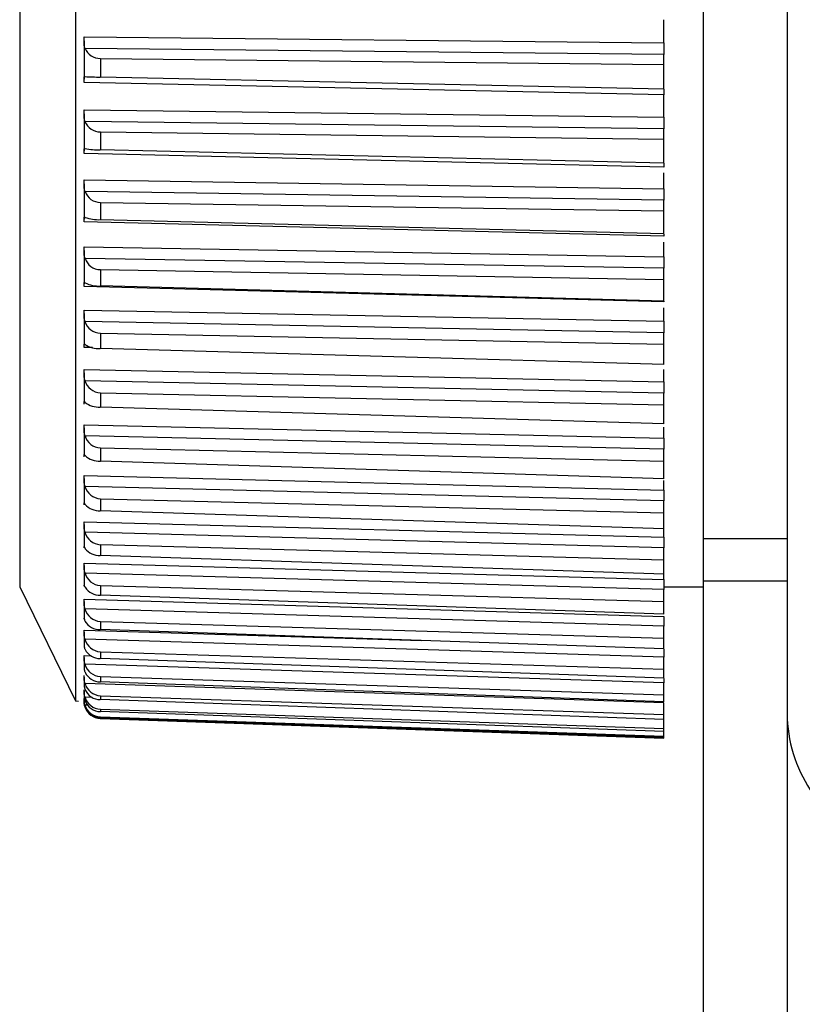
# Model space of a CAD drawing. Header units: millimetres. Extents: x -103 to 103, y 0 to 140.
# Tile 2 of 18: x -103 to -89, y 47 to 65. Entities that reach past the tile are written whole.
import ezdxf

# ---------------------------------------------------------------- set-up
doc = ezdxf.new("R2010")
doc.units = ezdxf.units.MM

msp = doc.modelspace()

# ---------------------------------------------------------------- linework, layer by layer
at = {"color": 7, "linetype": 'Continuous', "lineweight": 25}
for p, q in [((-91.2, 95.401), (-91.2, 2.887)), ((-89.7, 95.401), (-89.7, 2.887)), ((-102.401, 95.034), (-102.401, 52.768)), ((-103.4, 92.999), (-103.4, 54.802)), ((-91.9, 64.509), (-91.9, 64.925)), ((-102.25, 64.618), (-91.9, 64.509)), ((-102.25, 64.547), (-102.25, 63.861)), ((-91.9, 64.303), (-102.234, 64.411)), ((-101.96, 64.235), (-91.9, 64.128)), ((-101.96, 64.235), (-101.96, 63.9)), ((-91.9, 63.684), (-91.9, 64.303)), ((-91.9, 63.584), (-102.25, 63.805)), ((-91.9, 63.684), (-101.96, 63.9)), ((-91.9, 63.183), (-91.9, 63.584)), ((-102.25, 63.316), (-91.9, 63.183)), ((-102.25, 63.247), (-102.25, 62.587)), ((-91.9, 62.976), (-102.234, 63.108)), ((-101.96, 62.923), (-101.96, 62.6)), ((-101.96, 62.923), (-91.9, 62.793)), ((-91.9, 62.365), (-91.9, 62.976)), ((-91.9, 62.365), (-101.96, 62.6)), ((-91.9, 62.293), (-102.25, 62.534)), ((-102.25, 62.065), (-91.9, 61.909)), ((-91.9, 61.909), (-91.9, 62.19)), ((-102.25, 61.998), (-102.25, 61.368)), ((-91.9, 61.702), (-102.234, 61.858)), ((-91.9, 61.103), (-91.9, 61.702)), ((-101.96, 61.664), (-91.9, 61.511)), ((-101.96, 61.664), (-101.96, 61.356)), ((-91.9, 61.103), (-101.96, 61.356)), ((-91.9, 61.059), (-102.25, 61.319)), ((-102.25, 60.872), (-91.9, 60.693)), ((-102.25, 60.807), (-102.25, 60.21)), ((-91.9, 60.693), (-91.9, 60.956)), ((-91.9, 60.488), (-102.234, 60.666)), ((-101.96, 60.465), (-91.9, 60.29)), ((-101.96, 60.465), (-101.96, 60.173)), ((-91.9, 59.903), (-91.9, 60.488)), ((-91.9, 59.887), (-102.25, 60.165)), ((-91.9, 59.903), (-101.96, 60.173)), ((-102.25, 59.743), (-91.9, 59.542)), ((-91.9, 59.9), (-91.9, 59.887)), ((-91.9, 59.542), (-91.9, 59.784)), ((-102.25, 59.68), (-102.25, 59.119)), ((-91.9, 59.339), (-102.234, 59.539)), ((-101.96, 59.331), (-101.96, 59.057)), ((-101.96, 59.331), (-91.9, 59.135)), ((-91.9, 58.771), (-91.9, 59.339)), ((-91.9, 58.771), (-101.96, 59.057)), ((-102.25, 58.682), (-91.9, 58.461)), ((-102.25, 58.622), (-102.25, 58.099)), ((-91.9, 58.461), (-91.9, 58.681)), ((-91.9, 58.261), (-102.234, 58.482)), ((-101.96, 58.269), (-101.96, 58.013)), ((-101.96, 58.269), (-91.9, 58.052)), ((-91.9, 57.713), (-91.9, 58.261)), ((-91.9, 57.713), (-101.96, 58.013)), ((-102.25, 57.696), (-91.9, 57.455)), ((-102.25, 57.639), (-102.25, 57.157)), ((-91.9, 57.455), (-91.9, 57.651)), ((-91.9, 57.259), (-102.234, 57.499)), ((-101.96, 57.282), (-91.9, 57.046)), ((-101.96, 57.282), (-101.96, 57.046)), ((-91.9, 56.734), (-91.9, 57.259)), ((-91.9, 56.734), (-101.96, 57.046)), ((-102.25, 56.789), (-91.9, 56.529)), ((-102.25, 56.735), (-102.25, 56.296)), ((-91.9, 56.338), (-102.234, 56.597)), ((-91.9, 56.529), (-91.9, 56.7)), ((-102.25, 56.296), (-102.25, 56.3)), ((-101.96, 56.377), (-91.9, 56.123)), ((-101.96, 56.377), (-101.96, 56.162)), ((-91.9, 55.838), (-91.9, 56.338)), ((-91.9, 55.838), (-101.96, 56.162)), ((-102.25, 55.965), (-91.9, 55.688)), ((-102.25, 55.915), (-102.25, 55.521)), ((-91.9, 55.503), (-102.234, 55.779)), ((-91.9, 55.688), (-91.9, 55.832)), ((-101.96, 55.557), (-91.9, 55.286)), ((-101.96, 55.557), (-101.96, 55.364)), ((-89.7, 55.661), (-91.2, 55.661)), ((-91.9, 55.031), (-101.96, 55.364)), ((-91.9, 54.935), (-91.9, 55.503)), ((-102.25, 55.228), (-91.9, 54.935)), ((-102.25, 55.182), (-102.25, 54.835)), ((-91.9, 54.757), (-102.234, 55.049)), ((-101.96, 54.826), (-91.9, 54.54)), ((-101.96, 54.826), (-101.96, 54.656)), ((-89.7, 54.906), (-91.2, 54.906)), ((-103.4, 54.802), (-102.401, 52.768)), ((-91.9, 54.315), (-101.96, 54.656)), ((-91.9, 54.802), (-91.2, 54.802)), ((-91.9, 54.315), (-91.9, 54.757)), ((-102.25, 54.582), (-91.9, 54.275)), ((-102.25, 54.541), (-102.25, 54.243)), ((-91.9, 54.105), (-102.234, 54.412)), ((-101.96, 54.188), (-91.9, 53.888)), ((-101.96, 54.188), (-101.96, 54.042)), ((-102.25, 53.993), (-102.25, 53.746)), ((-91.9, 53.695), (-101.96, 54.042)), ((-91.9, 53.695), (-91.9, 54.105)), ((-91.9, 53.549), (-102.234, 53.869)), ((-102.25, 53.737), (-102.25, 53.742)), ((-101.96, 53.646), (-91.9, 53.333)), ((-101.96, 53.646), (-101.96, 53.525)), ((-102.25, 53.543), (-102.25, 53.347)), ((-91.9, 53.092), (-102.234, 53.423)), ((-91.9, 53.173), (-101.96, 53.525)), ((-91.9, 53.173), (-91.9, 53.549)), ((-102.25, 53.192), (-102.25, 53.049)), ((-91.9, 52.737), (-102.234, 53.078)), ((-101.96, 53.203), (-91.9, 52.879)), ((-101.96, 53.203), (-101.96, 53.107)), ((-91.9, 52.752), (-101.96, 53.107)), ((-91.9, 52.752), (-91.9, 53.092)), ((-102.25, 52.942), (-102.25, 52.852)), ((-102.401, 52.768), (-102.35, 52.766)), ((-102.25, 52.794), (-102.25, 52.749)), ((-101.96, 52.861), (-101.96, 52.791)), ((-101.96, 52.861), (-91.9, 52.527)), ((-91.9, 52.434), (-101.96, 52.791)), ((-91.9, 52.101), (-91.9, 52.737)), ((-101.96, 52.621), (-101.96, 52.577)), ((-101.96, 52.621), (-91.9, 52.279)), ((-91.9, 52.221), (-101.96, 52.577)), ((-101.96, 52.485), (-101.96, 52.467)), ((-101.96, 52.485), (-91.9, 52.137)), ((-91.9, 52.113), (-101.96, 52.467)), ((-101.96, 52.453), (-91.9, 52.101))]:
    msp.add_line(p, q, dxfattribs=at)
at = {"color": 8, "linetype": 'Continuous', "lineweight": 25}
for p, q in [((-102.101, 59.073), (-102.25, 59.077)), ((-102.25, 54.031), (-96.229, 53.844)), ((-102.25, 53.576), (-102.117, 53.572)), ((-102.105, 52.829), (-102.234, 52.834)), ((-102.191, 52.691), (-102.234, 52.692)), ((-102.23, 52.654), (-102.234, 52.654))]:
    msp.add_line(p, q, dxfattribs=at)
at = {"color": 7, "linetype": 'Continuous', "lineweight": 25}
for centre, radius, start, end in [((-101.967, 64.525), 0.29, 203.0674, 271.2371), ((-101.859, 70.665), 6.766, 266.8198, 269.1377), ((-101.963, 63.214), 0.291, 201.2271, 270.4107), ((-101.971, 63.982), 1.381, 259.0254, 270.4363), ((-101.959, 61.956), 0.292, 199.6728, 269.6317), ((-101.982, 62.149), 0.793, 251.5043, 271.5791), ((-101.955, 60.759), 0.294, 198.3769, 268.9164), ((-101.985, 60.748), 0.576, 244.4075, 272.481), ((-101.952, 59.627), 0.296, 197.3158, 268.2772), ((-101.986, 59.523), 0.467, 237.8388, 273.0957), ((-101.949, 58.566), 0.298, 196.4699, 267.7235), ((-101.985, 58.416), 0.404, 231.8543, 273.4139), ((-101.946, 57.581), 0.299, 195.8235, 267.2625), ((-101.982, 57.411), 0.365, 226.4701, 273.4558), ((-101.944, 56.677), 0.301, 195.3643, 266.8994), ((-101.98, 56.502), 0.34, 221.673, 273.2596), ((-101.943, 55.858), 0.302, 195.0834, 266.6375), ((-101.977, 55.688), 0.324, 217.4316, 272.8726), ((-101.942, 55.128), 0.302, 194.975, 266.4789), ((-101.973, 54.969), 0.313, 213.7042, 272.3435), ((-101.942, 54.49), 0.303, 195.0366, 266.4246), ((-101.97, 54.349), 0.307, 210.4454, 271.7183), ((-101.942, 53.948), 0.303, 195.2685, 266.474), ((-101.966, 53.828), 0.302, 207.6099, 271.0378), ((-101.943, 53.505), 0.303, 195.6742, 266.6257), ((-101.962, 53.408), 0.3, 205.1548, 270.3369), ((-101.944, 53.163), 0.302, 196.2603, 266.8767), ((-101.959, 53.09), 0.299, 203.0408, 269.6447), ((-101.946, 52.922), 0.301, 197.0367, 267.2229), ((-101.955, 52.876), 0.299, 201.2328, 268.9847), ((-101.948, 52.785), 0.301, 198.0165, 267.6582), ((-101.952, 52.767), 0.3, 199.7003, 268.3759), ((-101.951, 52.753), 0.3, 199.2166, 268.1746)]:
    msp.add_arc(centre, radius, start, end, dxfattribs=at)
for points, knots in [([(-102.234, 64.411), (-102.237, 64.419), (-102.239, 64.427), (-102.241, 64.436), (-102.243, 64.444), (-102.245, 64.453), (-102.246, 64.463), (-102.247, 64.472), (-102.248, 64.481), (-102.249, 64.491), (-102.249, 64.501), (-102.25, 64.511), (-102.25, 64.521), (-102.25, 64.53), (-102.25, 64.54), (-102.25, 64.55), (-102.25, 64.56), (-102.25, 64.57), (-102.25, 64.579), (-102.25, 64.593), (-102.25, 64.606), (-102.25, 64.618)], [0, 0, 0, 0, 0.0000302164, 0.0000302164, 0.0000302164, 0.0000598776, 0.0000598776, 0.0000598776, 0.0000895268, 0.0000895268, 0.0000895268, 0.0001191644, 0.0001191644, 0.0001191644, 0.000148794, 0.000148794, 0.000148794, 0.00017842, 0.00017842, 0.00017842, 0.0002196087, 0.0002196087, 0.0002196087, 0.0002196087]), ([(-91.9, 64.509), (-91.9, 64.499), (-91.9, 64.489), (-91.9, 64.478), (-91.9, 64.468), (-91.9, 64.457), (-91.9, 64.446), (-91.9, 64.435), (-91.9, 64.424), (-91.9, 64.413), (-91.9, 64.402), (-91.9, 64.391), (-91.9, 64.38), (-91.9, 64.374), (-91.9, 64.369), (-91.9, 64.364), (-91.9, 64.353), (-91.9, 64.343), (-91.9, 64.333), (-91.9, 64.322), (-91.9, 64.312), (-91.9, 64.303)], [0, 0, 0, 0, 0.0000331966, 0.0000331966, 0.0000331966, 0.0000663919, 0.0000663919, 0.0000663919, 0.0000995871, 0.0000995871, 0.0000995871, 0.0001327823, 0.0001327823, 0.0001327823, 0.0001492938, 0.0001492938, 0.0001492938, 0.0001827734, 0.0001827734, 0.0001827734, 0.0002172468, 0.0002172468, 0.0002172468, 0.0002172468]), ([(-102.25, 63.805), (-102.25, 63.815), (-102.25, 63.824), (-102.25, 63.833), (-102.25, 63.842), (-102.25, 63.85), (-102.25, 63.857), (-102.25, 63.865), (-102.25, 63.871), (-102.25, 63.877), (-102.25, 63.883), (-102.249, 63.888), (-102.249, 63.892), (-102.248, 63.897), (-102.247, 63.9), (-102.246, 63.903), (-102.245, 63.905), (-102.243, 63.907), (-102.241, 63.908), (-102.239, 63.909), (-102.237, 63.91), (-102.234, 63.909)], [0, 0, 0, 0, 0.0000330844, 0.0000330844, 0.0000330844, 0.0000661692, 0.0000661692, 0.0000661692, 0.0000989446, 0.0000989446, 0.0000989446, 0.0001308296, 0.0001308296, 0.0001308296, 0.000161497, 0.000161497, 0.000161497, 0.0001901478, 0.0001901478, 0.0001901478, 0.0002195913, 0.0002195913, 0.0002195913, 0.0002195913]), ([(-91.9, 63.684), (-91.9, 63.682), (-91.9, 63.678), (-91.9, 63.666), (-91.9, 63.651), (-91.9, 63.633), (-91.9, 63.613), (-91.9, 63.594), (-91.9, 63.584)], [0, 0, 0, 0, 0.147464, 0.335164, 0.52282, 0.616404, 0.805418, 1, 1, 1, 1]), ([(-102.234, 63.108), (-102.237, 63.116), (-102.239, 63.125), (-102.241, 63.134), (-102.243, 63.143), (-102.245, 63.152), (-102.246, 63.161), (-102.247, 63.171), (-102.248, 63.181), (-102.249, 63.19), (-102.249, 63.2), (-102.25, 63.21), (-102.25, 63.22), (-102.25, 63.23), (-102.25, 63.24), (-102.25, 63.25), (-102.25, 63.259), (-102.25, 63.269), (-102.25, 63.278), (-102.25, 63.291), (-102.25, 63.304), (-102.25, 63.316)], [0, 0, 0, 0, 0.0000302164, 0.0000302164, 0.0000302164, 0.0000598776, 0.0000598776, 0.0000598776, 0.0000895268, 0.0000895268, 0.0000895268, 0.0001191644, 0.0001191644, 0.0001191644, 0.000148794, 0.000148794, 0.000148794, 0.00017842, 0.00017842, 0.00017842, 0.0002196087, 0.0002196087, 0.0002196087, 0.0002196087]), ([(-91.9, 63.183), (-91.9, 63.173), (-91.9, 63.163), (-91.9, 63.153), (-91.9, 63.143), (-91.9, 63.132), (-91.9, 63.121), (-91.9, 63.11), (-91.9, 63.099), (-91.9, 63.088), (-91.9, 63.077), (-91.9, 63.066), (-91.9, 63.055), (-91.9, 63.049), (-91.9, 63.044), (-91.9, 63.039), (-91.9, 63.028), (-91.9, 63.017), (-91.9, 63.007), (-91.9, 62.996), (-91.9, 62.986), (-91.9, 62.976)], [0, 0, 0, 0, 0.0000331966, 0.0000331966, 0.0000331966, 0.0000663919, 0.0000663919, 0.0000663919, 0.0000995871, 0.0000995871, 0.0000995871, 0.0001327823, 0.0001327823, 0.0001327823, 0.0001492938, 0.0001492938, 0.0001492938, 0.0001827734, 0.0001827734, 0.0001827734, 0.0002172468, 0.0002172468, 0.0002172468, 0.0002172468]), ([(-102.25, 62.534), (-102.25, 62.544), (-102.25, 62.552), (-102.25, 62.561), (-102.25, 62.569), (-102.25, 62.576), (-102.25, 62.583), (-102.25, 62.59), (-102.25, 62.596), (-102.25, 62.602), (-102.25, 62.607), (-102.249, 62.611), (-102.249, 62.615), (-102.248, 62.618), (-102.247, 62.621), (-102.246, 62.623), (-102.245, 62.625), (-102.243, 62.626), (-102.241, 62.626), (-102.239, 62.627), (-102.237, 62.626), (-102.234, 62.626)], [0, 0, 0, 0, 0.0000330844, 0.0000330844, 0.0000330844, 0.0000661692, 0.0000661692, 0.0000661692, 0.0000989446, 0.0000989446, 0.0000989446, 0.0001308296, 0.0001308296, 0.0001308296, 0.000161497, 0.000161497, 0.000161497, 0.0001901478, 0.0001901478, 0.0001901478, 0.0002195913, 0.0002195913, 0.0002195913, 0.0002195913]), ([(-91.9, 62.362), (-91.9, 62.359), (-91.9, 62.354), (-91.9, 62.34), (-91.9, 62.321), (-91.9, 62.302), (-91.9, 62.293)], [0, 0, 0, 0, 0.195349, 0.353157, 0.671884, 1, 1, 1, 1]), ([(-102.234, 61.858), (-102.237, 61.866), (-102.239, 61.875), (-102.241, 61.884), (-102.243, 61.894), (-102.245, 61.903), (-102.246, 61.913), (-102.247, 61.922), (-102.248, 61.932), (-102.249, 61.942), (-102.249, 61.952), (-102.25, 61.962), (-102.25, 61.972), (-102.25, 61.981), (-102.25, 61.991), (-102.25, 62.001), (-102.25, 62.01), (-102.25, 62.02), (-102.25, 62.029), (-102.25, 62.042), (-102.25, 62.054), (-102.25, 62.065)], [0, 0, 0, 0, 0.0000302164, 0.0000302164, 0.0000302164, 0.0000598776, 0.0000598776, 0.0000598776, 0.0000895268, 0.0000895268, 0.0000895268, 0.0001191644, 0.0001191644, 0.0001191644, 0.000148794, 0.000148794, 0.000148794, 0.00017842, 0.00017842, 0.00017842, 0.0002196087, 0.0002196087, 0.0002196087, 0.0002196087]), ([(-91.9, 61.909), (-91.9, 61.9), (-91.9, 61.89), (-91.9, 61.88), (-91.9, 61.87), (-91.9, 61.859), (-91.9, 61.849), (-91.9, 61.838), (-91.9, 61.827), (-91.9, 61.816), (-91.9, 61.805), (-91.9, 61.794), (-91.9, 61.783), (-91.9, 61.777), (-91.9, 61.772), (-91.9, 61.766), (-91.9, 61.755), (-91.9, 61.744), (-91.9, 61.734), (-91.9, 61.723), (-91.9, 61.712), (-91.9, 61.702)], [0, 0, 0, 0, 0.0000331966, 0.0000331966, 0.0000331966, 0.0000663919, 0.0000663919, 0.0000663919, 0.0000995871, 0.0000995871, 0.0000995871, 0.0001327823, 0.0001327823, 0.0001327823, 0.0001492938, 0.0001492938, 0.0001492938, 0.0001827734, 0.0001827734, 0.0001827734, 0.0002172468, 0.0002172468, 0.0002172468, 0.0002172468]), ([(-102.25, 61.319), (-102.25, 61.328), (-102.25, 61.336), (-102.25, 61.344), (-102.25, 61.351), (-102.25, 61.358), (-102.25, 61.365), (-102.25, 61.371), (-102.25, 61.376), (-102.25, 61.381), (-102.25, 61.385), (-102.249, 61.389), (-102.249, 61.392), (-102.248, 61.395), (-102.247, 61.397), (-102.246, 61.398), (-102.245, 61.399), (-102.243, 61.4), (-102.241, 61.399), (-102.239, 61.399), (-102.237, 61.398), (-102.234, 61.397)], [0, 0, 0, 0, 0.0000330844, 0.0000330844, 0.0000330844, 0.0000661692, 0.0000661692, 0.0000661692, 0.0000989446, 0.0000989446, 0.0000989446, 0.0001308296, 0.0001308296, 0.0001308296, 0.000161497, 0.000161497, 0.000161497, 0.0001901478, 0.0001901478, 0.0001901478, 0.0002195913, 0.0002195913, 0.0002195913, 0.0002195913]), ([(-91.9, 61.1), (-91.9, 61.095), (-91.9, 61.083), (-91.9, 61.068), (-91.9, 61.059)], [0, 0, 0, 0, 0.415484, 1, 1, 1, 1]), ([(-102.234, 60.666), (-102.237, 60.675), (-102.239, 60.684), (-102.241, 60.694), (-102.243, 60.703), (-102.245, 60.712), (-102.246, 60.722), (-102.247, 60.732), (-102.248, 60.742), (-102.249, 60.752), (-102.249, 60.762), (-102.25, 60.771), (-102.25, 60.781), (-102.25, 60.791), (-102.25, 60.801), (-102.25, 60.81), (-102.25, 60.819), (-102.25, 60.829), (-102.25, 60.837), (-102.25, 60.85), (-102.25, 60.862), (-102.25, 60.872)], [0, 0, 0, 0, 0.0000302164, 0.0000302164, 0.0000302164, 0.0000598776, 0.0000598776, 0.0000598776, 0.0000895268, 0.0000895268, 0.0000895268, 0.0001191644, 0.0001191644, 0.0001191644, 0.000148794, 0.000148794, 0.000148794, 0.00017842, 0.00017842, 0.00017842, 0.0002196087, 0.0002196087, 0.0002196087, 0.0002196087]), ([(-91.9, 60.693), (-91.9, 60.685), (-91.9, 60.675), (-91.9, 60.666), (-91.9, 60.656), (-91.9, 60.646), (-91.9, 60.635), (-91.9, 60.625), (-91.9, 60.614), (-91.9, 60.603), (-91.9, 60.592), (-91.9, 60.581), (-91.9, 60.57), (-91.9, 60.564), (-91.9, 60.559), (-91.9, 60.553), (-91.9, 60.542), (-91.9, 60.531), (-91.9, 60.52), (-91.9, 60.509), (-91.9, 60.498), (-91.9, 60.488)], [0, 0, 0, 0, 0.0000331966, 0.0000331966, 0.0000331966, 0.0000663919, 0.0000663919, 0.0000663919, 0.0000995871, 0.0000995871, 0.0000995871, 0.0001327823, 0.0001327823, 0.0001327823, 0.0001492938, 0.0001492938, 0.0001492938, 0.0001827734, 0.0001827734, 0.0001827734, 0.0002172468, 0.0002172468, 0.0002172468, 0.0002172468]), ([(-102.25, 60.165), (-102.25, 60.173), (-102.25, 60.181), (-102.25, 60.188), (-102.25, 60.195), (-102.25, 60.201), (-102.25, 60.207), (-102.25, 60.212), (-102.25, 60.217), (-102.25, 60.221), (-102.25, 60.225), (-102.249, 60.228), (-102.249, 60.23), (-102.248, 60.232), (-102.247, 60.234), (-102.246, 60.234), (-102.245, 60.235), (-102.243, 60.234), (-102.241, 60.234), (-102.239, 60.233), (-102.237, 60.231), (-102.234, 60.229)], [0, 0, 0, 0, 0.0000330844, 0.0000330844, 0.0000330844, 0.0000661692, 0.0000661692, 0.0000661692, 0.0000989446, 0.0000989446, 0.0000989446, 0.0001308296, 0.0001308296, 0.0001308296, 0.000161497, 0.000161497, 0.000161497, 0.0001901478, 0.0001901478, 0.0001901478, 0.0002195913, 0.0002195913, 0.0002195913, 0.0002195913]), ([(-102.234, 59.539), (-102.237, 59.548), (-102.239, 59.557), (-102.241, 59.567), (-102.243, 59.576), (-102.245, 59.586), (-102.246, 59.596), (-102.247, 59.606), (-102.248, 59.616), (-102.249, 59.625), (-102.249, 59.635), (-102.25, 59.645), (-102.25, 59.655), (-102.25, 59.664), (-102.25, 59.674), (-102.25, 59.683), (-102.25, 59.692), (-102.25, 59.701), (-102.25, 59.71), (-102.25, 59.721), (-102.25, 59.733), (-102.25, 59.743)], [0, 0, 0, 0, 0.0000302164, 0.0000302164, 0.0000302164, 0.0000598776, 0.0000598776, 0.0000598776, 0.0000895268, 0.0000895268, 0.0000895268, 0.0001191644, 0.0001191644, 0.0001191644, 0.000148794, 0.000148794, 0.000148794, 0.00017842, 0.00017842, 0.00017842, 0.0002196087, 0.0002196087, 0.0002196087, 0.0002196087]), ([(-91.9, 59.542), (-91.9, 59.534), (-91.9, 59.525), (-91.9, 59.516), (-91.9, 59.506), (-91.9, 59.496), (-91.9, 59.486), (-91.9, 59.476), (-91.9, 59.465), (-91.9, 59.455), (-91.9, 59.444), (-91.9, 59.433), (-91.9, 59.422), (-91.9, 59.416), (-91.9, 59.411), (-91.9, 59.405), (-91.9, 59.394), (-91.9, 59.383), (-91.9, 59.372), (-91.9, 59.361), (-91.9, 59.35), (-91.9, 59.339)], [0, 0, 0, 0, 0.0000331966, 0.0000331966, 0.0000331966, 0.0000663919, 0.0000663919, 0.0000663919, 0.0000995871, 0.0000995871, 0.0000995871, 0.0001327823, 0.0001327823, 0.0001327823, 0.0001492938, 0.0001492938, 0.0001492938, 0.0001827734, 0.0001827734, 0.0001827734, 0.0002172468, 0.0002172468, 0.0002172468, 0.0002172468]), ([(-102.25, 59.077), (-102.25, 59.085), (-102.25, 59.092), (-102.25, 59.099), (-102.25, 59.105), (-102.25, 59.111), (-102.25, 59.116), (-102.25, 59.121), (-102.25, 59.125), (-102.25, 59.128), (-102.25, 59.131), (-102.249, 59.134), (-102.249, 59.135), (-102.248, 59.136), (-102.247, 59.137), (-102.246, 59.137), (-102.245, 59.137), (-102.243, 59.136), (-102.241, 59.134), (-102.239, 59.133), (-102.237, 59.131), (-102.234, 59.128)], [0, 0, 0, 0, 0.0000330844, 0.0000330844, 0.0000330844, 0.0000661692, 0.0000661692, 0.0000661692, 0.0000989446, 0.0000989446, 0.0000989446, 0.0001308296, 0.0001308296, 0.0001308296, 0.000161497, 0.000161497, 0.000161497, 0.0001901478, 0.0001901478, 0.0001901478, 0.0002195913, 0.0002195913, 0.0002195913, 0.0002195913]), ([(-102.234, 58.482), (-102.237, 58.491), (-102.239, 58.5), (-102.241, 58.51), (-102.243, 58.52), (-102.245, 58.53), (-102.246, 58.539), (-102.247, 58.549), (-102.248, 58.559), (-102.249, 58.569), (-102.249, 58.579), (-102.25, 58.588), (-102.25, 58.598), (-102.25, 58.607), (-102.25, 58.616), (-102.25, 58.625), (-102.25, 58.634), (-102.25, 58.643), (-102.25, 58.651), (-102.25, 58.662), (-102.25, 58.673), (-102.25, 58.682)], [0, 0, 0, 0, 0.0000302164, 0.0000302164, 0.0000302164, 0.0000598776, 0.0000598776, 0.0000598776, 0.0000895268, 0.0000895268, 0.0000895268, 0.0001191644, 0.0001191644, 0.0001191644, 0.000148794, 0.000148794, 0.000148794, 0.00017842, 0.00017842, 0.00017842, 0.0002196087, 0.0002196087, 0.0002196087, 0.0002196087]), ([(-91.9, 58.461), (-91.9, 58.453), (-91.9, 58.445), (-91.9, 58.436), (-91.9, 58.427), (-91.9, 58.417), (-91.9, 58.408), (-91.9, 58.398), (-91.9, 58.387), (-91.9, 58.377), (-91.9, 58.366), (-91.9, 58.355), (-91.9, 58.344), (-91.9, 58.339), (-91.9, 58.333), (-91.9, 58.328), (-91.9, 58.317), (-91.9, 58.306), (-91.9, 58.294), (-91.9, 58.283), (-91.9, 58.272), (-91.9, 58.261)], [0, 0, 0, 0, 0.0000331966, 0.0000331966, 0.0000331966, 0.0000663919, 0.0000663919, 0.0000663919, 0.0000995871, 0.0000995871, 0.0000995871, 0.0001327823, 0.0001327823, 0.0001327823, 0.0001492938, 0.0001492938, 0.0001492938, 0.0001827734, 0.0001827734, 0.0001827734, 0.0002172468, 0.0002172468, 0.0002172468, 0.0002172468]), ([(-102.25, 58.062), (-102.25, 58.069), (-102.25, 58.076), (-102.25, 58.082), (-102.25, 58.088), (-102.25, 58.093), (-102.25, 58.097), (-102.25, 58.101), (-102.25, 58.105), (-102.25, 58.107), (-102.25, 58.109), (-102.249, 58.111), (-102.249, 58.112), (-102.248, 58.112), (-102.247, 58.112), (-102.246, 58.111), (-102.245, 58.111), (-102.243, 58.109), (-102.241, 58.107), (-102.239, 58.105), (-102.237, 58.102), (-102.234, 58.098)], [0, 0, 0, 0, 0.0000330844, 0.0000330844, 0.0000330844, 0.0000661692, 0.0000661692, 0.0000661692, 0.0000989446, 0.0000989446, 0.0000989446, 0.0001308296, 0.0001308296, 0.0001308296, 0.000161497, 0.000161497, 0.000161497, 0.0001901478, 0.0001901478, 0.0001901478, 0.0002195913, 0.0002195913, 0.0002195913, 0.0002195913]), ([(-102.234, 57.499), (-102.237, 57.509), (-102.239, 57.518), (-102.241, 57.528), (-102.243, 57.538), (-102.245, 57.548), (-102.246, 57.558), (-102.247, 57.567), (-102.248, 57.577), (-102.249, 57.587), (-102.249, 57.596), (-102.25, 57.606), (-102.25, 57.615), (-102.25, 57.624), (-102.25, 57.633), (-102.25, 57.642), (-102.25, 57.651), (-102.25, 57.659), (-102.25, 57.667), (-102.25, 57.677), (-102.25, 57.687), (-102.25, 57.696)], [0, 0, 0, 0, 0.0000302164, 0.0000302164, 0.0000302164, 0.0000598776, 0.0000598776, 0.0000598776, 0.0000895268, 0.0000895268, 0.0000895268, 0.0001191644, 0.0001191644, 0.0001191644, 0.000148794, 0.000148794, 0.000148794, 0.00017842, 0.00017842, 0.00017842, 0.0002196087, 0.0002196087, 0.0002196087, 0.0002196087]), ([(-91.9, 57.455), (-91.9, 57.448), (-91.9, 57.44), (-91.9, 57.431), (-91.9, 57.423), (-91.9, 57.414), (-91.9, 57.404), (-91.9, 57.395), (-91.9, 57.385), (-91.9, 57.375), (-91.9, 57.364), (-91.9, 57.354), (-91.9, 57.343), (-91.9, 57.337), (-91.9, 57.332), (-91.9, 57.326), (-91.9, 57.315), (-91.9, 57.304), (-91.9, 57.293), (-91.9, 57.281), (-91.9, 57.27), (-91.9, 57.259)], [0, 0, 0, 0, 0.0000331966, 0.0000331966, 0.0000331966, 0.0000663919, 0.0000663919, 0.0000663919, 0.0000995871, 0.0000995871, 0.0000995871, 0.0001327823, 0.0001327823, 0.0001327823, 0.0001492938, 0.0001492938, 0.0001492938, 0.0001827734, 0.0001827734, 0.0001827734, 0.0002172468, 0.0002172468, 0.0002172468, 0.0002172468]), ([(-102.25, 57.124), (-102.25, 57.131), (-102.25, 57.137), (-102.25, 57.142), (-102.25, 57.147), (-102.25, 57.152), (-102.25, 57.155), (-102.25, 57.159), (-102.25, 57.161), (-102.25, 57.163), (-102.25, 57.165), (-102.249, 57.165), (-102.249, 57.165), (-102.248, 57.165), (-102.247, 57.165), (-102.246, 57.163), (-102.245, 57.161), (-102.243, 57.159), (-102.241, 57.157), (-102.239, 57.154), (-102.237, 57.15), (-102.234, 57.146)], [0, 0, 0, 0, 0.0000330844, 0.0000330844, 0.0000330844, 0.0000661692, 0.0000661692, 0.0000661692, 0.0000989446, 0.0000989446, 0.0000989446, 0.0001308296, 0.0001308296, 0.0001308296, 0.000161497, 0.000161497, 0.000161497, 0.0001901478, 0.0001901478, 0.0001901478, 0.0002195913, 0.0002195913, 0.0002195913, 0.0002195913]), ([(-102.234, 56.597), (-102.237, 56.607), (-102.239, 56.616), (-102.241, 56.626), (-102.243, 56.636), (-102.245, 56.646), (-102.246, 56.656), (-102.247, 56.665), (-102.248, 56.675), (-102.249, 56.684), (-102.249, 56.694), (-102.25, 56.703), (-102.25, 56.712), (-102.25, 56.721), (-102.25, 56.73), (-102.25, 56.738), (-102.25, 56.746), (-102.25, 56.754), (-102.25, 56.761), (-102.25, 56.771), (-102.25, 56.781), (-102.25, 56.789)], [0, 0, 0, 0, 0.0000302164, 0.0000302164, 0.0000302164, 0.0000598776, 0.0000598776, 0.0000598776, 0.0000895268, 0.0000895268, 0.0000895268, 0.0001191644, 0.0001191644, 0.0001191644, 0.000148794, 0.000148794, 0.000148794, 0.00017842, 0.00017842, 0.00017842, 0.0002196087, 0.0002196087, 0.0002196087, 0.0002196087]), ([(-91.9, 56.529), (-91.9, 56.522), (-91.9, 56.515), (-91.9, 56.507), (-91.9, 56.499), (-91.9, 56.491), (-91.9, 56.482), (-91.9, 56.472), (-91.9, 56.463), (-91.9, 56.453), (-91.9, 56.443), (-91.9, 56.432), (-91.9, 56.422), (-91.9, 56.416), (-91.9, 56.411), (-91.9, 56.406), (-91.9, 56.395), (-91.9, 56.384), (-91.9, 56.372), (-91.9, 56.361), (-91.9, 56.349), (-91.9, 56.338)], [0, 0, 0, 0, 0.0000331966, 0.0000331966, 0.0000331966, 0.0000663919, 0.0000663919, 0.0000663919, 0.0000995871, 0.0000995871, 0.0000995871, 0.0001327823, 0.0001327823, 0.0001327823, 0.0001492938, 0.0001492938, 0.0001492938, 0.0001827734, 0.0001827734, 0.0001827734, 0.0002172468, 0.0002172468, 0.0002172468, 0.0002172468]), ([(-102.25, 56.268), (-102.25, 56.274), (-102.25, 56.279), (-102.25, 56.284), (-102.25, 56.288), (-102.25, 56.292), (-102.25, 56.295)], [0, 0, 0, 0, 0.00003308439, 0.00003308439, 0.00003308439, 0.00006616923, 0.00006616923, 0.00006616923, 0.00006616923]), ([(-102.249, 56.3), (-102.249, 56.301), (-102.249, 56.301), (-102.246, 56.297), (-102.242, 56.288), (-102.237, 56.28), (-102.234, 56.275)], [0, 0, 0, 0, 0.166596, 0.454509, 0.72357, 1, 1, 1, 1]), ([(-102.234, 55.779), (-102.237, 55.789), (-102.239, 55.799), (-102.241, 55.808), (-102.243, 55.818), (-102.245, 55.828), (-102.246, 55.837), (-102.247, 55.847), (-102.248, 55.857), (-102.249, 55.866), (-102.249, 55.875), (-102.25, 55.884), (-102.25, 55.893), (-102.25, 55.901), (-102.25, 55.91), (-102.25, 55.917), (-102.25, 55.925), (-102.25, 55.933), (-102.25, 55.939), (-102.25, 55.949), (-102.25, 55.957), (-102.25, 55.965)], [0, 0, 0, 0, 0.0000302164, 0.0000302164, 0.0000302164, 0.0000598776, 0.0000598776, 0.0000598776, 0.0000895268, 0.0000895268, 0.0000895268, 0.0001191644, 0.0001191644, 0.0001191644, 0.000148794, 0.000148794, 0.000148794, 0.00017842, 0.00017842, 0.00017842, 0.0002196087, 0.0002196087, 0.0002196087, 0.0002196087]), ([(-102.25, 55.498), (-102.25, 55.516), (-102.251, 55.525), (-102.248, 55.522), (-102.245, 55.51), (-102.234, 55.491)], [0, 0, 0, 0, 0.5, 0.5, 1, 1, 1, 1]), ([(-91.9, 55.688), (-91.9, 55.682), (-91.9, 55.675), (-91.9, 55.668), (-91.9, 55.66), (-91.9, 55.652), (-91.9, 55.644), (-91.9, 55.635), (-91.9, 55.626), (-91.9, 55.616), (-91.9, 55.606), (-91.9, 55.596), (-91.9, 55.586), (-91.9, 55.581), (-91.9, 55.575), (-91.9, 55.57), (-91.9, 55.559), (-91.9, 55.548), (-91.9, 55.537), (-91.9, 55.526), (-91.9, 55.514), (-91.9, 55.503)], [0, 0, 0, 0, 0.0000331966, 0.0000331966, 0.0000331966, 0.0000663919, 0.0000663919, 0.0000663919, 0.0000995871, 0.0000995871, 0.0000995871, 0.0001327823, 0.0001327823, 0.0001327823, 0.0001492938, 0.0001492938, 0.0001492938, 0.0001827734, 0.0001827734, 0.0001827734, 0.0002172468, 0.0002172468, 0.0002172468, 0.0002172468]), ([(-102.234, 55.049), (-102.237, 55.059), (-102.239, 55.069), (-102.241, 55.079), (-102.243, 55.088), (-102.245, 55.098), (-102.246, 55.107), (-102.247, 55.117), (-102.248, 55.126), (-102.249, 55.135), (-102.249, 55.144), (-102.25, 55.153), (-102.25, 55.161), (-102.25, 55.169), (-102.25, 55.177), (-102.25, 55.185), (-102.25, 55.192), (-102.25, 55.199), (-102.25, 55.205), (-102.25, 55.214), (-102.25, 55.222), (-102.25, 55.228)], [0, 0, 0, 0, 0.0000302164, 0.0000302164, 0.0000302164, 0.0000598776, 0.0000598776, 0.0000598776, 0.0000895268, 0.0000895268, 0.0000895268, 0.0001191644, 0.0001191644, 0.0001191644, 0.000148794, 0.000148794, 0.000148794, 0.00017842, 0.00017842, 0.00017842, 0.0002196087, 0.0002196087, 0.0002196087, 0.0002196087]), ([(-102.25, 54.817), (-102.25, 54.822), (-102.25, 54.826), (-102.25, 54.829), (-102.25, 54.832), (-102.25, 54.834), (-102.25, 54.835), (-102.25, 54.836), (-102.25, 54.837), (-102.25, 54.836), (-102.25, 54.836), (-102.249, 54.834), (-102.249, 54.832), (-102.248, 54.83), (-102.247, 54.827), (-102.246, 54.823), (-102.245, 54.82), (-102.243, 54.816), (-102.241, 54.811), (-102.239, 54.807), (-102.237, 54.801), (-102.234, 54.796)], [0, 0, 0, 0, 0.0000330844, 0.0000330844, 0.0000330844, 0.0000661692, 0.0000661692, 0.0000661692, 0.0000989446, 0.0000989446, 0.0000989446, 0.0001308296, 0.0001308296, 0.0001308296, 0.000161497, 0.000161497, 0.000161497, 0.0001901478, 0.0001901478, 0.0001901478, 0.0002195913, 0.0002195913, 0.0002195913, 0.0002195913]), ([(-91.9, 54.935), (-91.9, 54.93), (-91.9, 54.924), (-91.9, 54.917), (-91.9, 54.91), (-91.9, 54.903), (-91.9, 54.895), (-91.9, 54.886), (-91.9, 54.878), (-91.9, 54.868), (-91.9, 54.859), (-91.9, 54.849), (-91.9, 54.839), (-91.9, 54.834), (-91.9, 54.829), (-91.9, 54.824), (-91.9, 54.813), (-91.9, 54.802), (-91.9, 54.791), (-91.9, 54.78), (-91.9, 54.769), (-91.9, 54.757)], [0, 0, 0, 0, 0.0000331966, 0.0000331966, 0.0000331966, 0.0000663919, 0.0000663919, 0.0000663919, 0.0000995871, 0.0000995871, 0.0000995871, 0.0001327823, 0.0001327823, 0.0001327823, 0.0001492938, 0.0001492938, 0.0001492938, 0.0001827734, 0.0001827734, 0.0001827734, 0.0002172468, 0.0002172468, 0.0002172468, 0.0002172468]), ([(-102.234, 54.412), (-102.237, 54.421), (-102.239, 54.431), (-102.241, 54.441), (-102.243, 54.45), (-102.245, 54.46), (-102.246, 54.469), (-102.247, 54.478), (-102.248, 54.487), (-102.249, 54.496), (-102.249, 54.504), (-102.25, 54.513), (-102.25, 54.521), (-102.25, 54.529), (-102.25, 54.536), (-102.25, 54.543), (-102.25, 54.55), (-102.25, 54.556), (-102.25, 54.562), (-102.25, 54.57), (-102.25, 54.577), (-102.25, 54.582)], [0, 0, 0, 0, 0.0000302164, 0.0000302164, 0.0000302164, 0.0000598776, 0.0000598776, 0.0000598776, 0.0000895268, 0.0000895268, 0.0000895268, 0.0001191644, 0.0001191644, 0.0001191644, 0.000148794, 0.000148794, 0.000148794, 0.00017842, 0.00017842, 0.00017842, 0.0002196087, 0.0002196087, 0.0002196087, 0.0002196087]), ([(-102.25, 54.229), (-102.25, 54.233), (-102.25, 54.237), (-102.25, 54.239), (-102.25, 54.241), (-102.25, 54.243), (-102.25, 54.243)], [0, 0, 0, 0, 0.00003308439, 0.00003308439, 0.00003308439, 0.00006616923, 0.00006616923, 0.00006616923, 0.00006616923]), ([(-102.25, 54.243), (-102.25, 54.243), (-102.25, 54.243), (-102.249, 54.236), (-102.246, 54.226), (-102.242, 54.211), (-102.237, 54.2), (-102.234, 54.194)], [0, 0, 0, 0, 0.175944, 0.393699, 0.603155, 0.798897, 1, 1, 1, 1]), ([(-91.9, 54.275), (-91.9, 54.27), (-91.9, 54.265), (-91.9, 54.259), (-91.9, 54.253), (-91.9, 54.246), (-91.9, 54.238), (-91.9, 54.231), (-91.9, 54.222), (-91.9, 54.213), (-91.9, 54.205), (-91.9, 54.195), (-91.9, 54.185), (-91.9, 54.181), (-91.9, 54.176), (-91.9, 54.171), (-91.9, 54.16), (-91.9, 54.15), (-91.9, 54.139), (-91.9, 54.128), (-91.9, 54.116), (-91.9, 54.105)], [0, 0, 0, 0, 0.0000331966, 0.0000331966, 0.0000331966, 0.0000663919, 0.0000663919, 0.0000663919, 0.0000995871, 0.0000995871, 0.0000995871, 0.0001327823, 0.0001327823, 0.0001327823, 0.0001492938, 0.0001492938, 0.0001492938, 0.0001827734, 0.0001827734, 0.0001827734, 0.0002172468, 0.0002172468, 0.0002172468, 0.0002172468]), ([(-102.234, 53.869), (-102.237, 53.878), (-102.239, 53.888), (-102.241, 53.897), (-102.243, 53.907), (-102.245, 53.916), (-102.246, 53.925), (-102.247, 53.934), (-102.248, 53.943), (-102.249, 53.951), (-102.249, 53.959), (-102.25, 53.967), (-102.25, 53.975), (-102.25, 53.982), (-102.25, 53.989), (-102.25, 53.996), (-102.25, 54.002), (-102.25, 54.008), (-102.25, 54.013), (-102.25, 54.02), (-102.25, 54.026), (-102.25, 54.031)], [0, 0, 0, 0, 0.0000302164, 0.0000302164, 0.0000302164, 0.0000598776, 0.0000598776, 0.0000598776, 0.0000895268, 0.0000895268, 0.0000895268, 0.0001191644, 0.0001191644, 0.0001191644, 0.000148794, 0.000148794, 0.000148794, 0.00017842, 0.00017842, 0.00017842, 0.0002196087, 0.0002196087, 0.0002196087, 0.0002196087]), ([(-102.25, 53.746), (-102.25, 53.745), (-102.25, 53.744), (-102.249, 53.735), (-102.246, 53.723), (-102.242, 53.707), (-102.237, 53.694), (-102.234, 53.688)], [0, 0, 0, 0, 0.1759444, 0.3936989, 0.6031555, 0.7988972, 1, 1, 1, 1]), ([(-91.9, 53.692), (-91.9, 53.687), (-91.9, 53.677), (-91.9, 53.655), (-91.9, 53.633), (-91.9, 53.609), (-91.9, 53.582), (-91.9, 53.56), (-91.9, 53.549)], [0, 0, 0, 0, 0.142594, 0.331224, 0.519854, 0.613924, 0.804159, 1, 1, 1, 1]), ([(-102.234, 53.423), (-102.237, 53.433), (-102.239, 53.442), (-102.241, 53.452), (-102.243, 53.461), (-102.245, 53.47), (-102.246, 53.478), (-102.247, 53.487), (-102.248, 53.496), (-102.249, 53.503), (-102.249, 53.511), (-102.25, 53.519), (-102.25, 53.526), (-102.25, 53.533), (-102.25, 53.539), (-102.25, 53.545), (-102.25, 53.551), (-102.25, 53.556), (-102.25, 53.561), (-102.25, 53.567), (-102.25, 53.572), (-102.25, 53.576)], [0, 0, 0, 0, 0.0000302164, 0.0000302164, 0.0000302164, 0.0000598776, 0.0000598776, 0.0000598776, 0.0000895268, 0.0000895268, 0.0000895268, 0.0001191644, 0.0001191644, 0.0001191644, 0.000148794, 0.000148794, 0.000148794, 0.00017842, 0.00017842, 0.00017842, 0.0002196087, 0.0002196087, 0.0002196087, 0.0002196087]), ([(-102.25, 53.347), (-102.25, 53.346), (-102.25, 53.343), (-102.249, 53.333), (-102.246, 53.318), (-102.242, 53.301), (-102.237, 53.287), (-102.234, 53.28)], [0, 0, 0, 0, 0.175944, 0.393699, 0.603155, 0.798897, 1, 1, 1, 1]), ([(-102.234, 53.078), (-102.237, 53.087), (-102.239, 53.097), (-102.241, 53.106), (-102.243, 53.114), (-102.245, 53.123), (-102.246, 53.131), (-102.247, 53.14), (-102.248, 53.148), (-102.249, 53.155), (-102.249, 53.163), (-102.25, 53.17), (-102.25, 53.176), (-102.25, 53.183), (-102.25, 53.189), (-102.25, 53.194), (-102.25, 53.199), (-102.25, 53.204), (-102.25, 53.208), (-102.25, 53.213), (-102.25, 53.218), (-102.25, 53.22)], [0, 0, 0, 0, 0.0000302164, 0.0000302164, 0.0000302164, 0.0000598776, 0.0000598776, 0.0000598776, 0.0000895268, 0.0000895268, 0.0000895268, 0.0001191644, 0.0001191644, 0.0001191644, 0.000148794, 0.000148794, 0.000148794, 0.00017842, 0.00017842, 0.00017842, 0.0002196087, 0.0002196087, 0.0002196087, 0.0002196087]), ([(-91.9, 53.169), (-91.9, 53.169), (-91.9, 53.165), (-91.9, 53.15), (-91.9, 53.125), (-91.9, 53.103), (-91.9, 53.092)], [0, 0, 0, 0, 0.002247, 0.197726, 0.593038, 1, 1, 1, 1]), ([(-102.25, 53.05), (-102.25, 53.048), (-102.25, 53.043), (-102.249, 53.03), (-102.246, 53.014), (-102.242, 52.995), (-102.237, 52.98), (-102.234, 52.973)], [0, 0, 0, 0, 0.197814, 0.40979, 0.613687, 0.804234, 1, 1, 1, 1]), ([(-102.234, 52.834), (-102.237, 52.843), (-102.239, 52.852), (-102.241, 52.861), (-102.243, 52.869), (-102.245, 52.878), (-102.246, 52.886), (-102.247, 52.894), (-102.248, 52.901), (-102.249, 52.908), (-102.249, 52.915), (-102.25, 52.922), (-102.25, 52.928), (-102.25, 52.934), (-102.25, 52.939), (-102.25, 52.944), (-102.25, 52.948), (-102.25, 52.952), (-102.25, 52.956), (-102.25, 52.96), (-102.25, 52.964), (-102.25, 52.965)], [0, 0, 0, 0, 0.0000302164, 0.0000302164, 0.0000302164, 0.0000598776, 0.0000598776, 0.0000598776, 0.0000895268, 0.0000895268, 0.0000895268, 0.0001191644, 0.0001191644, 0.0001191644, 0.000148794, 0.000148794, 0.000148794, 0.00017842, 0.00017842, 0.00017842, 0.0002196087, 0.0002196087, 0.0002196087, 0.0002196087]), ([(-102.25, 52.852), (-102.25, 52.849), (-102.25, 52.844), (-102.249, 52.83), (-102.246, 52.812), (-102.242, 52.791), (-102.237, 52.776), (-102.234, 52.768)], [0, 0, 0, 0, 0.175944, 0.393699, 0.603155, 0.798897, 1, 1, 1, 1]), ([(-102.234, 52.692), (-102.237, 52.701), (-102.239, 52.71), (-102.241, 52.718), (-102.243, 52.727), (-102.245, 52.735), (-102.246, 52.742), (-102.247, 52.75), (-102.248, 52.757), (-102.249, 52.763), (-102.249, 52.77), (-102.25, 52.776), (-102.25, 52.781), (-102.25, 52.787), (-102.25, 52.791), (-102.25, 52.795), (-102.25, 52.799), (-102.25, 52.803), (-102.25, 52.805), (-102.25, 52.809), (-102.25, 52.812), (-102.25, 52.812)], [0, 0, 0, 0, 0.0000302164, 0.0000302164, 0.0000302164, 0.0000598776, 0.0000598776, 0.0000598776, 0.0000895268, 0.0000895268, 0.0000895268, 0.0001191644, 0.0001191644, 0.0001191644, 0.000148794, 0.000148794, 0.000148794, 0.00017842, 0.00017842, 0.00017842, 0.0002196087, 0.0002196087, 0.0002196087, 0.0002196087]), ([(-102.25, 52.757), (-102.25, 52.754), (-102.25, 52.748), (-102.249, 52.732), (-102.246, 52.712), (-102.242, 52.69), (-102.237, 52.674), (-102.234, 52.666)], [0, 0, 0, 0, 0.175944, 0.393699, 0.603155, 0.798897, 1, 1, 1, 1]), ([(-102.234, 52.654), (-102.237, 52.663), (-102.242, 52.68), (-102.246, 52.702), (-102.249, 52.722), (-102.25, 52.738), (-102.25, 52.745), (-102.25, 52.749)], [0, 0, 0, 0, 0.207195, 0.410628, 0.614013, 0.81735, 1, 1, 1, 1]), ([(-89.7, 52.539), (-89.7, 52.298), (-89.663, 52.058), (-89.522, 51.599), (-89.417, 51.38), (-89.159, 50.981), (-89.005, 50.8), (-88.669, 50.482), (-88.487, 50.345), (-87.927, 49.999), (-87.538, 49.854), (-86.822, 49.681), (-86.492, 49.652), (-86.2, 49.652)], [0, 0, 0, 0, 0.125, 0.125, 0.25, 0.25, 0.375, 0.375, 0.5, 0.5, 0.75, 0.75, 1, 1, 1, 1])]:
    msp.add_open_spline(points, degree=3, knots=knots, dxfattribs=at)

doc.saveas('drawing.dxf')
